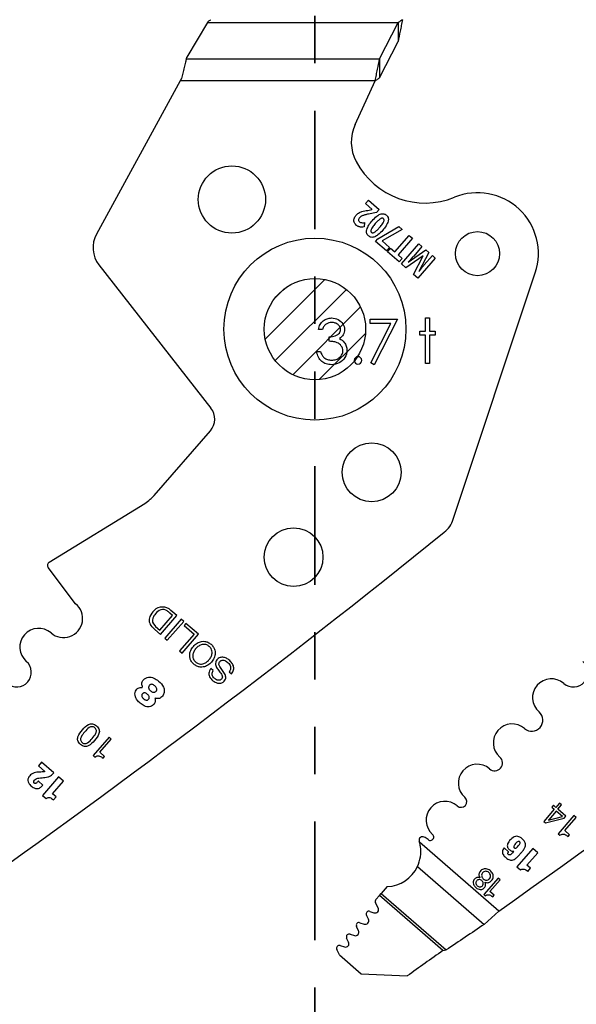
# Model space of a CAD drawing. Header units: inches. Extents: x 0.1 to 87.3, y 0.1 to 33.9.
# Tile 30 of 140: x 10.1 to 11.3, y 22.5 to 24.5. Entities that reach past the tile are written whole.
import ezdxf

# ---------------------------------------------------------------- set-up
doc = ezdxf.new("R2010")
doc.units = ezdxf.units.IN
doc.header["$MEASUREMENT"] = 0
doc.linetypes.add('PHANTOM', pattern=[0.5, 0.25, -0.05, 0.05, -0.05, 0.05, -0.05])
doc.layers.add('DIMENSIONS', color=171, linetype='Continuous')
doc.layers.add('SECTION_VIEWS', color=7, linetype='PHANTOM', lineweight=35)
doc.styles.add('SLDTEXTSTYLE0', font='TXT', dxfattribs={"width": 0.75})
doc.dimstyles.new('SLDDIMSTYLE0', dxfattribs={"dimtxt": 0.125, "dimasz": 0.13, "dimexe": 0, "dimexo": 0.0625, "dimgap": 0.03125, "dimtad": 0, "dimtih": 1, "dimtoh": 1, "dimdec": 4, "dimlfac": 1.333333, "dimrnd": 1e-09, "dimzin": 4, "dimdsep": 46, "dimtxsty": 'SLDTEXTSTYLE0', "dimsah": 1, "dimcen": 0.09, "dimadec": 0, "dimazin": 1, "dimtfac": 1, "dimtdec": 4, "dimtofl": 0, "dimtmove": 0, "dimatfit": 3, "dimfxl": 0, "dimfrac": 2, "dimtolj": 1, "dimtzin": 12, "dimarcsym": 0})

# ---------------------------------------------------------------- blocks, each defined once
blk = doc.blocks.new('SW_HATCH_1')
at = {"color": 0, "linetype": 'Continuous', "lineweight": 18}
for p, q in [((0.0862, 0.02), (-0.0397, -0.106)), ((0, 0), (-0.0197, -0.0197)), ((0.1315, -0.0011), (-0.0186, -0.1512)), ((0.161, -0.0378), (0.0181, -0.1808)), ((0.1715, -0.0936), (0.0739, -0.1913))]:
    blk.add_line(p, q, dxfattribs=at)
blk = doc.blocks.new('_D_4')
at = {"layer": 'DIMENSIONS'}
for p, q in [((2.5885, 22.5365), (2.5885, 18.9646)), ((31.3982, 22.2046), (31.3982, 18.9646)), ((2.5885, 19.0896), (16.7949, 19.0896)), ((31.3982, 19.0896), (17.4421, 19.0896))]:
    blk.add_line(p, q, dxfattribs=at)
for centre, start, end in [((17.0167, 19.0769), 153.4349, 206.5651), ((17.2202, 19.0769), 333.4349, 26.5651)]:
    blk.add_arc(centre, 0.2219, start, end, dxfattribs=at)
for points in [[(2.5885, 19.0896), (2.7185, 19.0696), (2.7185, 19.1096)], [(31.3982, 19.0896), (31.2682, 19.1096), (31.2682, 19.0696)]]:
    blk.add_solid(points, dxfattribs=at)
at = {"layer": 'DIMENSIONS', "insert": (16.8183, 19.1389), "char_height": 0.125, "attachment_point": 1, "style": 'SLDTEXTSTYLE0'}
blk.add_mtext('38.4130', dxfattribs=at)

msp = doc.modelspace()

# ---------------------------------------------------------------- linework, layer by layer
at = {"color": 7, "linetype": 'Continuous', "lineweight": 25}
for p, q in [((10.52524, 24.533604), (10.481558, 24.460771)), ((10.52524, 24.533604), (10.92691, 24.533604)), ((10.888084, 24.457216), (10.92691, 24.533604)), ((10.92691, 24.533604), (10.92691, 24.493672)), ((10.888084, 24.417283), (10.92691, 24.493672)), ((10.480605, 24.457216), (10.481558, 24.460771)), ((10.480605, 24.457216), (10.888084, 24.457216)), ((10.888084, 24.457216), (10.888084, 24.417283)), ((10.467653, 24.411044), (10.290792, 24.087322)), ((10.470155, 24.415622), (10.467653, 24.411044)), ((10.878849, 24.411044), (10.467653, 24.411044)), ((10.836406, 24.318908), (10.878849, 24.411044)), ((10.858006, 24.151694), (10.864549, 24.159228)), ((10.872083, 24.139468), (10.858006, 24.151694)), ((10.863132, 24.137546), (10.871736, 24.139069)), ((10.864549, 24.159228), (10.887141, 24.13961)), ((10.887141, 24.13961), (10.881729, 24.133378)), ((10.881729, 24.133378), (10.864285, 24.129685)), ((10.856471, 24.11162), (10.855173, 24.102625)), ((10.88438, 24.077672), (10.928451, 24.103735)), ((10.935612, 24.097516), (10.893288, 24.07329)), ((10.928451, 24.103735), (10.935612, 24.097516)), ((10.879497, 24.072049), (10.88438, 24.077672)), ((10.920032, 24.049867), (10.950319, 24.084744)), ((10.957169, 24.078795), (10.926881, 24.043919)), ((10.950319, 24.084744), (10.957169, 24.078795)), ((10.902685, 24.051912), (10.879497, 24.072049)), ((10.893288, 24.07329), (10.909229, 24.059447)), ((10.909229, 24.059447), (10.902685, 24.051912)), ((10.904754, 24.050009), (10.911252, 24.057492)), ((10.911252, 24.057492), (10.920032, 24.049867)), ((10.934129, 24.024499), (10.970914, 24.066858)), ((10.977306, 24.061307), (10.959895, 24.041257)), ((10.970914, 24.066858), (10.977306, 24.061307)), ((10.929155, 24.028818), (10.904754, 24.050009)), ((10.926881, 24.043919), (10.935654, 24.036301)), ((10.935654, 24.036301), (10.929155, 24.028818)), ((10.979703, 24.041739), (10.943458, 24.016397)), ((10.948366, 24.028249), (10.985502, 24.05419)), ((10.959352, 24.002594), (10.979836, 24.041624)), ((11.005468, 24.036851), (10.968682, 23.994492)), ((10.991782, 24.048736), (10.970713, 24.008751)), ((10.982231, 24.02247), (10.999341, 24.042172)), ((10.985502, 24.05419), (10.991782, 24.048736)), ((10.999341, 24.042172), (11.005468, 24.036851)), ((10.296098, 24.022627), (10.532438, 23.720431)), ((10.943458, 24.016397), (10.934129, 24.024499)), ((10.968682, 23.994492), (10.959352, 24.002594)), ((11.043419, 23.485786), (11.216295, 24.005741)), ((10.412638, 23.536202), (10.531213, 23.672741)), ((10.191343, 23.395054), (10.39262, 23.519238)), ((10.247066, 23.307565), (10.189294, 23.384154)), ((10.451411, 23.282961), (10.445531, 23.288067)), ((10.460604, 23.282818), (10.448092, 23.293685)), ((10.424539, 23.252017), (10.451411, 23.282961)), ((10.425974, 23.242941), (10.460604, 23.282818)), ((10.469548, 23.275051), (10.434918, 23.235174)), ((10.440221, 23.230568), (10.474852, 23.270446)), ((10.474852, 23.270446), (10.469548, 23.275051)), ((10.407896, 23.259244), (10.413932, 23.253398)), ((10.413682, 23.261598), (10.415606, 23.259774)), ((10.413932, 23.253398), (10.425974, 23.242941)), ((10.415606, 23.259774), (10.424539, 23.252017)), ((10.479723, 23.266211), (10.475841, 23.261741)), ((10.475841, 23.261741), (10.496951, 23.243408)), ((10.506144, 23.243266), (10.479723, 23.266211)), ((10.434918, 23.235174), (10.440221, 23.230568)), ((10.496951, 23.243408), (10.466203, 23.208001)), ((10.471514, 23.203389), (10.506144, 23.243266)), ((10.466203, 23.208001), (10.471514, 23.203389)), ((10.53726, 23.166773), (10.532233, 23.171138)), ((10.570687, 23.164198), (10.575714, 23.159832)), ((10.317567, 23.025798), (10.284084, 22.987242)), ((10.298199, 22.994156), (10.322191, 23.021782)), ((10.322191, 23.021782), (10.317567, 23.025798)), ((10.284084, 22.987242), (10.287621, 22.98417)), ((10.308203, 22.985468), (10.298199, 22.994156)), ((10.304996, 22.981775), (10.308203, 22.985468)), ((10.175133, 22.973244), (10.168399, 22.96549)), ((10.168399, 22.96549), (10.181917, 22.953751)), ((10.200951, 22.950823), (10.175133, 22.973244)), ((10.211167, 22.942432), (10.177102, 22.903206)), ((10.221471, 22.933484), (10.211167, 22.942432)), ((10.178104, 22.925181), (10.168464, 22.933552)), ((10.198279, 22.906778), (10.221471, 22.933484)), ((10.177102, 22.903206), (10.184522, 22.896762)), ((10.205699, 22.900335), (10.198279, 22.906778)), ((10.200121, 22.893912), (10.205699, 22.900335)), ((11.256192, 22.873929), (11.234089, 22.848478)), ((11.254523, 22.882549), (11.250973, 22.878461)), ((11.250973, 22.878461), (11.256192, 22.873929)), ((11.25974, 22.878015), (11.254523, 22.882549)), ((11.266878, 22.886234), (11.25974, 22.878015)), ((11.26409, 22.874234), (11.271874, 22.883198)), ((11.281, 22.859537), (11.26409, 22.874234)), ((11.267622, 22.886992), (11.266878, 22.886234)), ((11.271475, 22.883646), (11.267622, 22.886992)), ((11.271874, 22.883198), (11.271475, 22.883646)), ((11.237788, 22.845266), (11.277129, 22.855079)), ((11.244273, 22.851183), (11.273484, 22.858911)), ((11.260543, 22.87015), (11.244589, 22.851779)), ((11.273484, 22.858911), (11.260543, 22.87015)), ((11.297945, 22.860654), (11.264462, 22.822099)), ((11.277129, 22.855079), (11.281, 22.859537)), ((11.278578, 22.829013), (11.302569, 22.856639)), ((11.302569, 22.856639), (11.297945, 22.860654)), ((11.234089, 22.848478), (11.237788, 22.845266)), ((11.264462, 22.822099), (11.267999, 22.819027)), ((11.288582, 22.820325), (11.278578, 22.829013)), ((11.285374, 22.816632), (11.288582, 22.820325)), ((11.139266, 22.659266), (10.972202, 22.804349)), ((11.160167, 22.784435), (11.150582, 22.792759)), ((11.211376, 22.791265), (11.177506, 22.752263)), ((11.221622, 22.782367), (11.211376, 22.791265)), ((11.171121, 22.785932), (11.171232, 22.785835)), ((11.198563, 22.755815), (11.221622, 22.782367)), ((10.967992, 22.753332), (11.108775, 22.631071)), ((11.177506, 22.752263), (11.184883, 22.745857)), ((11.20594, 22.749408), (11.198563, 22.755815)), ((11.200394, 22.743022), (11.20594, 22.749408)), ((11.137885, 22.728928), (11.107723, 22.694196)), ((11.142048, 22.725312), (11.137885, 22.728928)), ((10.904016, 22.710773), (10.891429, 22.69628)), ((11.120436, 22.700426), (11.142048, 22.725312)), ((10.887772, 22.692068), (10.880251, 22.683408)), ((10.887772, 22.692068), (10.891429, 22.69628)), ((11.021595, 22.575852), (10.887772, 22.692068)), ((10.891429, 22.69628), (11.028562, 22.57719)), ((11.107723, 22.694196), (11.110907, 22.691431)), ((11.129449, 22.692599), (11.120436, 22.700426)), ((11.12656, 22.689272), (11.129449, 22.692599)), ((10.885139, 22.665983), (10.879478, 22.676797)), ((10.86446, 22.642055), (10.860319, 22.650424)), ((10.867572, 22.658614), (10.87615, 22.655596)), ((11.108775, 22.631071), (11.139266, 22.659266)), ((10.843681, 22.617839), (10.839471, 22.626459)), ((10.8466, 22.634668), (10.855566, 22.63176)), ((10.822729, 22.593766), (10.818553, 22.602318)), ((10.825681, 22.610527), (10.83477, 22.607578)), ((10.804729, 22.586453), (10.813818, 22.583505)), ((10.803268, 22.56664), (10.7976, 22.578245)), ((10.803268, 22.56664), (10.849024, 22.526904)), ((11.021595, 22.575852), (11.028562, 22.57719)), ((10.849024, 22.526904), (10.946275, 22.522321))]:
    msp.add_line(p, q, dxfattribs=at)
at = {"color": 7, "linetype": 'Continuous', "flags": 128}
for points in [[(10.767291, 23.886517), (10.758872, 23.886517), (10.758872, 23.886517), (10.759604, 23.889334), (10.760506, 23.891963), (10.761539, 23.894442), (10.762741, 23.896752), (10.764074, 23.898893), (10.765577, 23.900865), (10.767229, 23.902687), (10.769032, 23.904321), (10.770948, 23.905785), (10.772957, 23.907044), (10.775042, 23.908114), (10.77722, 23.908997), (10.779493, 23.909673), (10.78184, 23.910161), (10.784263, 23.910462), (10.786779, 23.910555), (10.786779, 23.910555), (10.790441, 23.910349), (10.793972, 23.90971), (10.797371, 23.908659), (10.800658, 23.907194), (10.8037, 23.905372), (10.806367, 23.90325), (10.808677, 23.900827), (10.81063, 23.898123), (10.81217, 23.895231), (10.813278, 23.892282), (10.813935, 23.889278), (10.814161, 23.886198), (10.814161, 23.886198), (10.813991, 23.883231), (10.813484, 23.880432), (10.812621, 23.877784), (10.811419, 23.875287), (10.809879, 23.872958), (10.808001, 23.870779), (10.805785, 23.86877), (10.803212, 23.866911), (10.803212, 23.866911), (10.80616, 23.865389), (10.808846, 23.863549), (10.81125, 23.861389), (10.813372, 23.85891), (10.813372, 23.85891), (10.814686, 23.857032), (10.815813, 23.855079), (10.81679, 23.853089), (10.817578, 23.851023), (10.818179, 23.848919), (10.818611, 23.84676), (10.818874, 23.844525), (10.818968, 23.842252), (10.818968, 23.842252), (10.818705, 23.838327), (10.817898, 23.834496), (10.816564, 23.83074), (10.814686, 23.827097), (10.812358, 23.823698), (10.809653, 23.820712), (10.806536, 23.81812), (10.803043, 23.815942), (10.799249, 23.814214), (10.79523, 23.812993), (10.790986, 23.812242), (10.786535, 23.811998), (10.786535, 23.811998), (10.78353, 23.81211), (10.780638, 23.81243), (10.777877, 23.812993), (10.775248, 23.813763), (10.77275, 23.81474), (10.770384, 23.815942), (10.768131, 23.817369), (10.766008, 23.819022), (10.764037, 23.820881), (10.762252, 23.822947), (10.760637, 23.825219), (10.75921, 23.827698), (10.757952, 23.830365), (10.756881, 23.833257), (10.75598, 23.836337), (10.755266, 23.839642), (10.755266, 23.839642), (10.76368, 23.839642), (10.76368, 23.839642), (10.764356, 23.837482), (10.765088, 23.835473), (10.765915, 23.833614), (10.766797, 23.831923), (10.767736, 23.830383), (10.768769, 23.828994), (10.769858, 23.827754), (10.771023, 23.826684), (10.771023, 23.826684), (10.772619, 23.825501), (10.774309, 23.824468), (10.776112, 23.823585), (10.778009, 23.82289), (10.780018, 23.822327), (10.782141, 23.821932), (10.784357, 23.821688), (10.786685, 23.821613), (10.786685, 23.821613), (10.789314, 23.821707), (10.791812, 23.821989), (10.794179, 23.822439), (10.796413, 23.823097), (10.798498, 23.823923), (10.80047, 23.824956), (10.802292, 23.826158), (10.804, 23.827548), (10.80554, 23.829069), (10.806874, 23.830646), (10.808001, 23.83228), (10.808921, 23.833989), (10.809635, 23.835755), (10.810142, 23.837595), (10.810461, 23.839492), (10.810555, 23.841445), (10.810555, 23.841445), (10.810348, 23.844055), (10.809747, 23.846591), (10.808733, 23.849032), (10.807306, 23.85138), (10.80554, 23.853558), (10.803512, 23.855455), (10.801183, 23.857051), (10.798592, 23.858366), (10.797146, 23.858929), (10.795493, 23.859436), (10.793671, 23.859868), (10.791643, 23.860263), (10.789446, 23.860601), (10.787061, 23.860882), (10.784469, 23.861108), (10.781709, 23.861277), (10.781709, 23.861277), (10.781709, 23.870892), (10.781709, 23.870892), (10.785183, 23.871023), (10.788488, 23.871455), (10.791643, 23.872132), (10.794629, 23.873108), (10.797352, 23.874291), (10.799662, 23.875625), (10.801578, 23.877108), (10.803099, 23.878742), (10.804263, 23.880507), (10.80509, 23.882329), (10.805578, 23.884245), (10.805747, 23.886235), (10.805747, 23.886235), (10.805672, 23.8877), (10.805409, 23.889127), (10.804996, 23.89048), (10.804414, 23.891813), (10.803662, 23.893071), (10.802742, 23.894292), (10.801653, 23.895456), (10.800395, 23.896564), (10.799024, 23.897597), (10.797559, 23.89848), (10.796, 23.899231), (10.794348, 23.899851), (10.79262, 23.90032), (10.790798, 23.900658), (10.788883, 23.900865), (10.786892, 23.90094), (10.786892, 23.90094), (10.783699, 23.900734), (10.780713, 23.900114), (10.777971, 23.8991), (10.775436, 23.897654), (10.774253, 23.896752), (10.773126, 23.895719), (10.772037, 23.894555), (10.771004, 23.893221), (10.76999, 23.891757), (10.769051, 23.89016), (10.768149, 23.888414), (10.767286, 23.886517)], [(10.984839, 23.910555), (10.993247, 23.910555), (10.993247, 23.910555), (10.993247, 23.882911), (10.993247, 23.882911), (11.005266, 23.882911), (11.005266, 23.882911), (11.005266, 23.874498), (11.005266, 23.874498), (10.993247, 23.874498), (10.993247, 23.874498), (10.993247, 23.814402), (10.993247, 23.814402), (10.984834, 23.814402), (10.984834, 23.814402), (10.984834, 23.874498), (10.984834, 23.874498), (10.972814, 23.874498), (10.972814, 23.874498), (10.972814, 23.882911), (10.972814, 23.882911), (10.984834, 23.882911), (10.984834, 23.882911), (10.984834, 23.910555)], [(10.868258, 23.908152), (10.925939, 23.908152), (10.925939, 23.908152), (10.876661, 23.811998), (10.876661, 23.811998), (10.869393, 23.815998), (10.869393, 23.815998), (10.911704, 23.898536), (10.911704, 23.898536), (10.868247, 23.898536), (10.868247, 23.898536), (10.868247, 23.908152)]]:
    msp.add_lwpolyline(points, dxfattribs=at)
at = {"color": 7, "linetype": 'Continuous', "lineweight": 25}
for centre, radius in [((10.576545, 24.160467), 0.070866), ((10.75166, 23.886914), 0.191929), ((11.094446, 24.04628), 0.046506), ((10.75166, 23.886914), 0.10686), ((10.75166, 23.886914), 0.10686), ((10.8713, 23.584948), 0.062008), ((10.706631, 23.405885), 0.062008)]:
    msp.add_circle(centre, radius, dxfattribs=at)
for centre, radius, start, end in [((10.916763, 24.281891), 0.088473, 155.26684, 207.882045), ((10.983831, 24.317375), 0.164349, 207.882045, 292.189315), ((11.09441, 24.046265), 0.128445, 341.609021, 112.189315), ((10.342617, 24.059008), 0.059055, 151.350586, 218.027907), ((10.502899, 23.697329), 0.0375, 319.028, 38.028), ((10.987381, 23.504418), 0.059055, 308.881055, 341.608983), ((-1.949782, 39.548471), 20.669291, 305.2028857, 308.8810553), ((-0.776032, 39.548471), 20.669291, 305.2028857, 308.8810553), ((10.195281, 23.388671), 0.0075, 121.673975, 217.028), ((10.221507, 23.276439), 0.040276, 229.028, 50.607842), ((10.437747, 23.266212), 0.037188, 132.554271, 156.876607), ((10.429799, 23.275973), 0.024634, 89.592626, 134.288722), ((10.436556, 23.269378), 0.027136, 112.129217, 140.700619), ((10.431266, 23.280078), 0.015257, 54.26264, 108.860534), ((10.43, 23.273498), 0.027108, 48.132573, 90.054941), ((10.408319, 23.248187), 0.054545, 46.981877, 54.26264), ((10.421403, 23.273191), 0.019416, 156.876607, 225.920298), ((10.423491, 23.272408), 0.014597, 160.475395, 227.778029), ((10.437602, 23.26626), 0.029971, 137.352024, 158.412712), ((10.169038, 23.216022), 0.039744, 49.028, 229.028), ((10.122766, 23.162739), 0.030827, 229.028, 49.028), ((11.296516, 23.162739), 0.030827, 229.028, 49.028), ((11.250243, 23.109456), 0.039744, 49.028, 229.028), ((10.386575, 23.132368), 0.001239, 264.786771, 22.619407), ((10.415397, 23.107343), 0.001038, 70.167736, 207.840326), ((11.208908, 23.061857), 0.023297, 229.028, 49.028), ((11.167572, 23.014259), 0.039744, 49.028, 229.028), ((11.130689, 22.971789), 0.016506, 229.028, 49.028), ((11.093807, 22.929318), 0.039744, 49.028, 229.028), ((11.059828, 22.890192), 0.012077, 229.028, 49.028), ((11.02585, 22.851066), 0.039744, 49.028, 229.028), ((11.244689, 22.851344), 0.000447, 103.023108, 201.171539), ((10.97875, 22.808658), 0.0075, 62.743978, 197.256954), ((10.963429, 22.778918), 0.040955, 49.32279, 62.743978), ((10.994969, 22.815507), 0.007352, 228.766566, 49.028), ((10.901092, 22.784534), 0.073819, 15.570885, 17.256954), ((10.901092, 22.784534), 0.073819, 272.269821, 334.995636), ((10.8786, 22.662559), 0.007382, 250.615669, 27.634436), ((10.88471, 22.679536), 0.005906, 139.028, 207.632405), ((10.865611, 22.653044), 0.005906, 70.613927, 206.331312), ((10.844778, 22.629051), 0.005906, 72.028, 206.028), ((10.857844, 22.638781), 0.007382, 252.028, 26.329611), ((18.486949, 11.560523), 13.303928, 123.6822109, 124.0983679), ((10.823859, 22.604909), 0.005906, 72.026628, 206.028), ((10.837048, 22.6146), 0.007382, 252.028646, 26.028), ((10.802907, 22.580836), 0.005906, 72.028, 206.028), ((10.816095, 22.590527), 0.007382, 252.028, 26.028), ((19.843672, 10.083416), 15.293462, 125.2294904, 125.5756773)]:
    msp.add_arc(centre, radius, start, end, dxfattribs=at)
at = {"color": 7, "linetype": 'Continuous'}
msp.add_arc((10.842407, 23.821012), 0.007813, 90.006149, 89.993851, dxfattribs=at)
at = {"color": 7, "linetype": 'Continuous', "lineweight": 25}
msp.add_ellipse((10.525385, 24.539844), major_axis=(0.007599, 0.014703), ratio=0.17572799, start_param=4.36662987, end_param=4.57088991, dxfattribs=at)
for points, knots in [([(10.526871, 24.536448), (10.527592, 24.536905), (10.529346, 24.538016), (10.531153, 24.539152), (10.532236, 24.539821), (10.532272, 24.539844)], [0, 0, 0, 0, 0.402596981, 0.980085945, 1, 1, 1, 1]), ([(10.936145, 24.539844), (10.935134, 24.53914), (10.933094, 24.537717), (10.930016, 24.535607), (10.927947, 24.534273), (10.92691, 24.533604)], [0, 0, 0, 0, 0.32817332, 0.66290846, 1, 1, 1, 1]), ([(10.936145, 24.539844), (10.935357, 24.535782), (10.933782, 24.527657), (10.930707, 24.511925), (10.928414, 24.500902), (10.92691, 24.493672)], [0, 0, 0, 0, 0.255974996, 0.511949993, 1, 1, 1, 1]), ([(10.480605, 24.457216), (10.480012, 24.454982), (10.478432, 24.44903), (10.475869, 24.438955), (10.472977, 24.427268), (10.471077, 24.419429), (10.470155, 24.415622)], [0, 0, 0, 0, 0.17003575, 0.45315745, 0.73451498, 1, 1, 1, 1]), ([(10.878849, 24.411044), (10.879636, 24.415106), (10.881211, 24.42323), (10.884287, 24.438962), (10.88658, 24.449985), (10.888084, 24.457216)], [0, 0, 0, 0, 0.255974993, 0.511949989, 1, 1, 1, 1]), ([(10.878849, 24.411044), (10.879859, 24.411748), (10.8819, 24.41317), (10.884978, 24.415281), (10.887046, 24.416614), (10.888084, 24.417283)], [0, 0, 0, 0, 0.32817332, 0.66290846, 1, 1, 1, 1]), ([(10.834284, 24.112685), (10.834, 24.114006), (10.833483, 24.116403), (10.833984, 24.118796), (10.834209, 24.119871)], [0, 0, 0, 0, 0.55076873, 1, 1, 1, 1]), ([(10.834209, 24.119871), (10.834698, 24.121268), (10.835604, 24.123852), (10.837319, 24.12598), (10.838107, 24.126959)], [0, 0, 0, 0, 0.54055502, 1, 1, 1, 1]), ([(10.838107, 24.126959), (10.839066, 24.127986), (10.840747, 24.129787), (10.842784, 24.131165), (10.843659, 24.131757)], [0, 0, 0, 0, 0.57074644, 1, 1, 1, 1]), ([(10.845803, 24.122105), (10.845095, 24.121238), (10.843945, 24.119832), (10.84368, 24.118056), (10.843579, 24.117374)], [0, 0, 0, 0, 0.61629744, 1, 1, 1, 1]), ([(10.843659, 24.131757), (10.844867, 24.132439), (10.847103, 24.133702), (10.849534, 24.134528), (10.850652, 24.134908)], [0, 0, 0, 0, 0.54008047, 1, 1, 1, 1]), ([(10.849155, 24.124987), (10.848474, 24.124518), (10.847253, 24.123676), (10.846248, 24.122587), (10.845803, 24.122105)], [0, 0, 0, 0, 0.55720746, 1, 1, 1, 1]), ([(10.85375, 24.127064), (10.852807, 24.12673), (10.851216, 24.126165), (10.849752, 24.125328), (10.849155, 24.124987)], [0, 0, 0, 0, 0.5924868, 1, 1, 1, 1]), ([(10.850652, 24.134908), (10.852605, 24.13542), (10.856723, 24.136499), (10.860924, 24.137185), (10.863132, 24.137546)], [0, 0, 0, 0, 0.47451114, 1, 1, 1, 1]), ([(10.864285, 24.129685), (10.861891, 24.129166), (10.858352, 24.1284), (10.854876, 24.127391), (10.85375, 24.127064)], [0, 0, 0, 0, 0.676201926, 1, 1, 1, 1]), ([(10.872169, 24.115459), (10.87532, 24.119025), (10.880278, 24.124636), (10.886826, 24.12818), (10.889212, 24.129472)], [0, 0, 0, 0, 0.63564497, 1, 1, 1, 1]), ([(10.889701, 24.119748), (10.887871, 24.118322), (10.883962, 24.115275), (10.880709, 24.111534), (10.878979, 24.109545)], [0, 0, 0, 0, 0.4682096, 1, 1, 1, 1]), ([(10.889212, 24.129472), (10.890536, 24.129901), (10.893065, 24.130721), (10.896771, 24.130481), (10.899913, 24.129309), (10.901543, 24.128046), (10.902387, 24.127391)], [0, 0, 0, 0, 0.29460514, 0.56248034, 0.7734345, 1, 1, 1, 1]), ([(10.896122, 24.120178), (10.895653, 24.120497), (10.894698, 24.121147), (10.892953, 24.121152), (10.891275, 24.120649), (10.890256, 24.120066), (10.889701, 24.119748)], [0, 0, 0, 0, 0.24192939, 0.49179115, 0.72308184, 1, 1, 1, 1]), ([(10.896648, 24.113791), (10.896936, 24.114519), (10.897458, 24.115834), (10.897552, 24.117721), (10.897064, 24.119206), (10.896438, 24.119851), (10.896122, 24.120178)], [0, 0, 0, 0, 0.3392516, 0.61291127, 0.80449394, 1, 1, 1, 1]), ([(10.902387, 24.127391), (10.903311, 24.126458), (10.905114, 24.124637), (10.906401, 24.121212), (10.906666, 24.117796), (10.906253, 24.115673), (10.906036, 24.114556)], [0, 0, 0, 0, 0.27724286, 0.54085666, 0.75871017, 1, 1, 1, 1]), ([(10.838375, 24.106587), (10.837355, 24.107596), (10.835572, 24.10936), (10.83467, 24.111689), (10.834284, 24.112685)], [0, 0, 0, 0, 0.57211002, 1, 1, 1, 1]), ([(10.843053, 24.103576), (10.842152, 24.104025), (10.840481, 24.104856), (10.839039, 24.106041), (10.838375, 24.106587)], [0, 0, 0, 0, 0.53926731, 1, 1, 1, 1]), ([(10.847947, 24.1023), (10.847008, 24.102436), (10.845328, 24.10268), (10.84375, 24.103302), (10.843053, 24.103576)], [0, 0, 0, 0, 0.55848609, 1, 1, 1, 1]), ([(10.843579, 24.117374), (10.843602, 24.116981), (10.843647, 24.116205), (10.844178, 24.114856), (10.844903, 24.114114), (10.845357, 24.113649)], [0, 0, 0, 0, 0.27649586, 0.54660284, 1, 1, 1, 1]), ([(10.845357, 24.113649), (10.846121, 24.113101), (10.847524, 24.112094), (10.849215, 24.111763), (10.849986, 24.111612)], [0, 0, 0, 0, 0.54412722, 1, 1, 1, 1]), ([(10.855173, 24.102625), (10.853647, 24.10244), (10.851244, 24.102148), (10.848828, 24.102259), (10.847947, 24.1023)], [0, 0, 0, 0, 0.63493448, 1, 1, 1, 1]), ([(10.849986, 24.111612), (10.851115, 24.111508), (10.853278, 24.111308), (10.855439, 24.111519), (10.856471, 24.11162)], [0, 0, 0, 0, 0.522425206, 1, 1, 1, 1]), ([(10.860898, 24.096693), (10.862231, 24.100078), (10.864943, 24.106959), (10.869734, 24.112595), (10.872169, 24.115459)], [0, 0, 0, 0, 0.49188875, 1, 1, 1, 1]), ([(10.870332, 24.097418), (10.870047, 24.096681), (10.869534, 24.095352), (10.869427, 24.093465), (10.869889, 24.091985), (10.870501, 24.091348), (10.870809, 24.091029)], [0, 0, 0, 0, 0.343652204, 0.618930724, 0.808830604, 1, 1, 1, 1]), ([(10.878979, 24.109545), (10.876839, 24.107084), (10.873559, 24.103312), (10.871164, 24.098938), (10.870332, 24.097418)], [0, 0, 0, 0, 0.65259628, 1, 1, 1, 1]), ([(10.877215, 24.091441), (10.879045, 24.092878), (10.882965, 24.095956), (10.886234, 24.099722), (10.887977, 24.101731)], [0, 0, 0, 0, 0.46668526, 1, 1, 1, 1]), ([(10.887977, 24.101731), (10.890116, 24.104189), (10.893386, 24.107948), (10.895809, 24.112289), (10.896648, 24.113791)], [0, 0, 0, 0, 0.65394626, 1, 1, 1, 1]), ([(10.906036, 24.114556), (10.904706, 24.111192), (10.901992, 24.104327), (10.897202, 24.098706), (10.89476, 24.09584)], [0, 0, 0, 0, 0.49012506, 1, 1, 1, 1]), ([(10.864522, 24.083789), (10.863597, 24.084724), (10.861792, 24.086551), (10.860513, 24.089993), (10.860258, 24.093429), (10.860677, 24.095568), (10.860898, 24.096693)], [0, 0, 0, 0, 0.2761883, 0.53952927, 0.75779867, 1, 1, 1, 1]), ([(10.877655, 24.081714), (10.876334, 24.081285), (10.873813, 24.080467), (10.870119, 24.080708), (10.866987, 24.081877), (10.865363, 24.083137), (10.864522, 24.083789)], [0, 0, 0, 0, 0.29466248, 0.56253467, 0.77347936, 1, 1, 1, 1]), ([(10.870809, 24.091029), (10.871281, 24.090706), (10.872238, 24.090053), (10.873984, 24.090039), (10.875656, 24.090539), (10.876666, 24.091123), (10.877215, 24.091441)], [0, 0, 0, 0, 0.2440077, 0.49445737, 0.72495134, 1, 1, 1, 1]), ([(10.89476, 24.09584), (10.891588, 24.092242), (10.88661, 24.086597), (10.880038, 24.083014), (10.877655, 24.081714)], [0, 0, 0, 0, 0.6372683, 1, 1, 1, 1]), ([(10.957024, 24.038018), (10.955827, 24.036715), (10.952884, 24.033508), (10.949924, 24.030317), (10.948167, 24.028422)], [0, 0, 0, 0, 0.40642518, 1, 1, 1, 1]), ([(10.959895, 24.041257), (10.959393, 24.040685), (10.958442, 24.0396), (10.957479, 24.038526), (10.957024, 24.038018)], [0, 0, 0, 0, 0.52750281, 1, 1, 1, 1]), ([(10.970912, 24.008578), (10.973451, 24.011772), (10.977169, 24.016447), (10.981012, 24.02102), (10.982231, 24.02247)], [0, 0, 0, 0, 0.68292384, 1, 1, 1, 1]), ([(10.39262, 23.519238), (10.396724, 23.522011), (10.404022, 23.526942), (10.410015, 23.533383), (10.412638, 23.536202)], [0, 0, 0, 0, 0.56234549, 1, 1, 1, 1]), ([(10.496284, 23.180211), (10.498371, 23.178642), (10.502329, 23.175668), (10.509347, 23.173697), (10.517325, 23.17388), (10.525975, 23.177305), (10.533906, 23.184177), (10.539602, 23.192996), (10.541777, 23.202036), (10.540857, 23.209981), (10.53786, 23.216582), (10.532776, 23.222231), (10.526471, 23.226473), (10.519516, 23.228514), (10.511522, 23.22831), (10.502879, 23.224887), (10.494946, 23.218011), (10.489253, 23.209196), (10.487071, 23.200154), (10.488006, 23.19223), (10.49094, 23.185559), (10.494438, 23.182058), (10.496284, 23.180211)], [0, 0, 0, 0, 0.0463655, 0.08789563, 0.12754736, 0.18740357, 0.24999321, 0.31261792, 0.37248754, 0.41214124, 0.45367136, 0.50003678, 0.54639776, 0.58791769, 0.62756057, 0.6874203, 0.75004357, 0.81263178, 0.8724781, 0.91211902, 0.95363895, 1, 1, 1, 1]), ([(10.528683, 23.217518), (10.530076, 23.216109), (10.532704, 23.213452), (10.534697, 23.208299), (10.534993, 23.202245), (10.532909, 23.1955), (10.528463, 23.188905), (10.522555, 23.183577), (10.516176, 23.180578), (10.510128, 23.180007), (10.504797, 23.181316), (10.499995, 23.184482), (10.496187, 23.188793), (10.494146, 23.193887), (10.493862, 23.199955), (10.495936, 23.206693), (10.500382, 23.213292), (10.50629, 23.218617), (10.512679, 23.221623), (10.518714, 23.222178), (10.524094, 23.220928), (10.527093, 23.2187), (10.528683, 23.217518)], [0, 0, 0, 0, 0.04630554, 0.08734223, 0.12688295, 0.1874353, 0.25004552, 0.31261068, 0.37314308, 0.41267962, 0.45371554, 0.50002108, 0.54629916, 0.58732818, 0.62686858, 0.68740892, 0.74997556, 0.81258726, 0.87314755, 0.91269214, 0.95372192, 1, 1, 1, 1]), ([(10.575714, 23.159832), (10.576745, 23.161171), (10.578694, 23.163702), (10.580762, 23.169405), (10.580237, 23.177006), (10.575532, 23.184677), (10.569003, 23.1906), (10.561464, 23.194443), (10.554563, 23.195128), (10.549447, 23.193322), (10.54614, 23.190746), (10.543672, 23.187559), (10.54152, 23.182452), (10.542902, 23.174779), (10.546432, 23.169863), (10.548282, 23.167286)], [0, 0, 0, 0, 0.05867606, 0.11093973, 0.20843947, 0.31230943, 0.41739076, 0.51304424, 0.60383393, 0.64959782, 0.69928843, 0.74795233, 0.78905, 0.88945226, 1, 1, 1, 1]), ([(10.556937, 23.166532), (10.554812, 23.16925), (10.55198, 23.172873), (10.549537, 23.177936), (10.548993, 23.180956), (10.549676, 23.183773), (10.551373, 23.185991), (10.553533, 23.187709), (10.556397, 23.188713), (10.559822, 23.18847), (10.564822, 23.186284), (10.569375, 23.182485), (10.572734, 23.177466), (10.574043, 23.173021), (10.573559, 23.168195), (10.571682, 23.165584), (10.570687, 23.164198)], [0, 0, 0, 0, 0.1651208, 0.22009458, 0.26880526, 0.30926709, 0.35545931, 0.40041604, 0.44027049, 0.4984822, 0.5603391, 0.70038261, 0.77628981, 0.84787089, 0.91926665, 1, 1, 1, 1]), ([(10.532233, 23.171138), (10.531087, 23.169501), (10.528946, 23.166442), (10.527765, 23.161076), (10.528464, 23.155942), (10.531663, 23.149523), (10.538168, 23.143227), (10.546494, 23.139581), (10.553341, 23.139911), (10.558093, 23.142158), (10.561669, 23.145788), (10.564324, 23.151499), (10.562353, 23.159288), (10.558818, 23.164016), (10.556937, 23.166532)], [0, 0, 0, 0, 0.07411221, 0.13850794, 0.20009337, 0.26436048, 0.40329891, 0.53064568, 0.59129078, 0.6541435, 0.72252975, 0.7784945, 0.88210196, 1, 1, 1, 1]), ([(10.548282, 23.167286), (10.550417, 23.164567), (10.553249, 23.160961), (10.55588, 23.156066), (10.556589, 23.153229), (10.55611, 23.150581), (10.554563, 23.148557), (10.55263, 23.146985), (10.550081, 23.145979), (10.546997, 23.146038), (10.542446, 23.147842), (10.538424, 23.151161), (10.535531, 23.155465), (10.534574, 23.159197), (10.535103, 23.163189), (10.536506, 23.165521), (10.53726, 23.166773)], [0, 0, 0, 0, 0.1829476, 0.24266996, 0.29400236, 0.33486974, 0.38072853, 0.42592378, 0.46594629, 0.52361882, 0.58453085, 0.72311839, 0.7925197, 0.85683483, 0.92315096, 1, 1, 1, 1]), ([(10.387719, 23.132844), (10.38731, 23.134171), (10.38649, 23.136832), (10.386467, 23.140776), (10.387629, 23.14454), (10.390534, 23.147913), (10.394826, 23.150973), (10.402186, 23.153783), (10.412306, 23.150999), (10.423226, 23.143823), (10.431954, 23.134694), (10.434395, 23.124269), (10.433335, 23.117412), (10.430301, 23.112564), (10.427124, 23.109608), (10.423512, 23.107674), (10.419575, 23.107237), (10.416993, 23.107967), (10.415749, 23.108319)], [0, 0, 0, 0, 0.04026615, 0.08072727, 0.11269397, 0.15275404, 0.20744373, 0.26557386, 0.3755862, 0.49301684, 0.64966827, 0.72475992, 0.79740882, 0.84488385, 0.88865152, 0.92235478, 0.96258481, 1, 1, 1, 1]), ([(10.414479, 23.106858), (10.414739, 23.105815), (10.415292, 23.103597), (10.414854, 23.100357), (10.41371, 23.097182), (10.411042, 23.094319), (10.407184, 23.091619), (10.400483, 23.088911), (10.391587, 23.091822), (10.383245, 23.09717), (10.376913, 23.103819), (10.372554, 23.110573), (10.371726, 23.117463), (10.372991, 23.123108), (10.375548, 23.127421), (10.379059, 23.129895), (10.382747, 23.131128), (10.38524, 23.131134), (10.386463, 23.131137)], [0, 0, 0, 0, 0.035513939, 0.075526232, 0.106673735, 0.146514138, 0.202922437, 0.263737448, 0.379186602, 0.492595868, 0.595125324, 0.682704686, 0.75476926, 0.819423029, 0.872696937, 0.917445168, 0.959486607, 1, 1, 1, 1]), ([(10.414057, 23.134361), (10.415589, 23.132824), (10.417837, 23.130568), (10.418438, 23.126822), (10.417826, 23.124806), (10.416698, 23.123184), (10.415052, 23.12171), (10.41289, 23.120808), (10.410334, 23.120769), (10.407519, 23.121853), (10.404734, 23.123904), (10.402333, 23.126372), (10.400954, 23.129032), (10.400737, 23.13152), (10.401365, 23.133703), (10.402572, 23.135491), (10.404005, 23.136813), (10.40594, 23.137686), (10.409751, 23.137569), (10.412315, 23.135659), (10.414057, 23.134361)], [0, 0, 0, 0, 0.1210946, 0.17767789, 0.20711263, 0.24018068, 0.2900797, 0.33218989, 0.37188272, 0.43400925, 0.50157019, 0.56975234, 0.63063177, 0.6693568, 0.7104366, 0.75861476, 0.79170028, 0.82127422, 0.87854815, 1, 1, 1, 1]), ([(10.398611, 23.11645), (10.39933, 23.115756), (10.400731, 23.114403), (10.402149, 23.11189), (10.402397, 23.109496), (10.40177, 23.107683), (10.400736, 23.106223), (10.399276, 23.104892), (10.397372, 23.104092), (10.395133, 23.104089), (10.392681, 23.105108), (10.390247, 23.106973), (10.388027, 23.109124), (10.386643, 23.111282), (10.386223, 23.113174), (10.386329, 23.114655), (10.38693, 23.116185), (10.387926, 23.11758), (10.389154, 23.118728), (10.390953, 23.119601), (10.39347, 23.11957), (10.39621, 23.118356), (10.3978, 23.117094), (10.398611, 23.11645)], [0, 0, 0, 0, 0.06245523, 0.12165293, 0.17736683, 0.20686447, 0.24004889, 0.28862392, 0.32886057, 0.36646716, 0.42580497, 0.49132204, 0.55799359, 0.61924838, 0.64828272, 0.67799692, 0.71091731, 0.74993664, 0.784652, 0.81519875, 0.87310589, 0.93524754, 1, 1, 1, 1]), ([(10.257022, 23.010745), (10.258445, 23.009645), (10.261053, 23.007628), (10.265586, 23.006227), (10.269866, 23.006366), (10.278029, 23.009247), (10.286989, 23.01913), (10.295516, 23.029394), (10.297209, 23.037853), (10.296752, 23.042115), (10.294697, 23.046369), (10.29119, 23.05009), (10.287014, 23.053042), (10.282513, 23.054481), (10.278228, 23.054336), (10.270091, 23.051474), (10.261128, 23.041589), (10.252593, 23.031337), (10.250884, 23.022851), (10.251346, 23.018593), (10.25337, 23.014301), (10.255733, 23.012), (10.257022, 23.010745)], [0, 0, 0, 0, 0.03785242, 0.06940235, 0.09827598, 0.12716469, 0.25026147, 0.37286439, 0.40171768, 0.43057696, 0.46212371, 0.499976, 0.53784876, 0.56940436, 0.59826457, 0.62711549, 0.74971452, 0.87280743, 0.90169377, 0.93056833, 0.9621271, 1, 1, 1, 1]), ([(10.287529, 23.045873), (10.288356, 23.045031), (10.289902, 23.043457), (10.290874, 23.040309), (10.290677, 23.037193), (10.288548, 23.03101), (10.281975, 23.023444), (10.275398, 23.015875), (10.269599, 23.012923), (10.266536, 23.012285), (10.263316, 23.012843), (10.260458, 23.014701), (10.258218, 23.01727), (10.257214, 23.020381), (10.257417, 23.023502), (10.259527, 23.029658), (10.266099, 23.037231), (10.272669, 23.0448), (10.278494, 23.047773), (10.281551, 23.048406), (10.284804, 23.047884), (10.286579, 23.046574), (10.287529, 23.045873)], [0, 0, 0, 0, 0.03371816, 0.06300394, 0.09201812, 0.12277789, 0.25038489, 0.37730348, 0.40801074, 0.43700191, 0.46628209, 0.5, 0.53371791, 0.56299809, 0.59198926, 0.62269652, 0.74961511, 0.87722211, 0.90798188, 0.93699606, 0.96628184, 1, 1, 1, 1]), ([(10.287621, 22.98417), (10.28871, 22.984928), (10.290744, 22.986343), (10.294353, 22.986982), (10.299487, 22.98609), (10.302689, 22.983582), (10.304996, 22.981775)], [0, 0, 0, 0, 0.204395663, 0.381462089, 0.554271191, 1, 1, 1, 1]), ([(10.16534, 22.952116), (10.16333, 22.951867), (10.159234, 22.951359), (10.154084, 22.948537), (10.150104, 22.944644), (10.147005, 22.940402), (10.145702, 22.934738), (10.148155, 22.928357), (10.152697, 22.923738), (10.157214, 22.9202), (10.160785, 22.918316), (10.164155, 22.917376), (10.166281, 22.917571), (10.167291, 22.917664)], [0, 0, 0, 0, 0.10521622, 0.21445245, 0.29904344, 0.39563505, 0.48592189, 0.58969484, 0.73702525, 0.82043506, 0.88911691, 0.94731576, 1, 1, 1, 1]), ([(10.168464, 22.933552), (10.168195, 22.933241), (10.167807, 22.932794), (10.167366, 22.932287), (10.167173, 22.932064), (10.167088, 22.931966), (10.16705, 22.931923), (10.167034, 22.931904), (10.167026, 22.931896), (10.167023, 22.931892), (10.167022, 22.931891), (10.167021, 22.93189), (10.166405, 22.93118), (10.165288, 22.930012), (10.163695, 22.928855), (10.162483, 22.928384), (10.161608, 22.928286), (10.160541, 22.928483), (10.159403, 22.929248), (10.158578, 22.930402), (10.158444, 22.931549), (10.158619, 22.932516), (10.159526, 22.934565), (10.161595, 22.937048), (10.165094, 22.939495), (10.16774, 22.939759), (10.16911, 22.939895)], [0, 0, 0, 0, 0.043676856, 0.062882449, 0.071328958, 0.075044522, 0.076679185, 0.077398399, 0.077714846, 0.077854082, 0.077915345, 0.077942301, 0.07796348, 0.17782687, 0.249066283, 0.284948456, 0.314782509, 0.341342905, 0.398614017, 0.45608643, 0.485423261, 0.518873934, 0.559326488, 0.722160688, 0.856201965, 1, 1, 1, 1]), ([(10.176576, 22.952751), (10.174479, 22.952632), (10.170734, 22.952419), (10.166988, 22.952209), (10.16534, 22.952116)], [0, 0, 0, 0, 0.55988505, 1, 1, 1, 1]), ([(10.16911, 22.939895), (10.171524, 22.940084), (10.175835, 22.940422), (10.180146, 22.940756), (10.182044, 22.940903)], [0, 0, 0, 0, 0.55991476, 1, 1, 1, 1]), ([(10.181917, 22.953751), (10.180955, 22.953427), (10.179219, 22.952841), (10.17739, 22.952779), (10.176576, 22.952751)], [0, 0, 0, 0, 0.55441248, 1, 1, 1, 1]), ([(10.182044, 22.940903), (10.184242, 22.941219), (10.18843, 22.941821), (10.195162, 22.944974), (10.198767, 22.948616), (10.200951, 22.950823)], [0, 0, 0, 0, 0.30325275, 0.57767855, 1, 1, 1, 1]), ([(10.167291, 22.917664), (10.168371, 22.917962), (10.170607, 22.918581), (10.174329, 22.921163), (10.176625, 22.923607), (10.178104, 22.925181)], [0, 0, 0, 0, 0.24939689, 0.5164971, 1, 1, 1, 1]), ([(10.184522, 22.896762), (10.185464, 22.897334), (10.187204, 22.898389), (10.190132, 22.899054), (10.193251, 22.898572), (10.196641, 22.896766), (10.198867, 22.89494), (10.200121, 22.893912)], [0, 0, 0, 0, 0.18881517, 0.34841982, 0.50494095, 0.72116996, 1, 1, 1, 1]), ([(11.150582, 22.792759), (11.149558, 22.791417), (11.147533, 22.788761), (11.146671, 22.784423), (11.147388, 22.780877), (11.148772, 22.777972), (11.151077, 22.774926), (11.154315, 22.771795), (11.158045, 22.768945), (11.162067, 22.767047), (11.165965, 22.766472), (11.170165, 22.767261), (11.174626, 22.769771), (11.179349, 22.773962), (11.183113, 22.778136), (11.185732, 22.78117), (11.186885, 22.782497), (11.187393, 22.783081), (11.187616, 22.783338), (11.187714, 22.783451), (11.187757, 22.783501), (11.187776, 22.783523), (11.187785, 22.783533), (11.187788, 22.783537), (11.18779, 22.783539), (11.189429, 22.785426), (11.192198, 22.788953), (11.195037, 22.794367), (11.196209, 22.800167), (11.194135, 22.806619), (11.18933, 22.811518), (11.184342, 22.815235), (11.17939, 22.817062), (11.174221, 22.816867), (11.167093, 22.813505), (11.161585, 22.807597), (11.157905, 22.801186), (11.157052, 22.797025), (11.15786, 22.793317), (11.159867, 22.790379), (11.162081, 22.788265), (11.16435, 22.786731), (11.166558, 22.785794), (11.168968, 22.785331), (11.170431, 22.78574), (11.171121, 22.785932)], [0, 0, 0, 0, 0.0312, 0.06176405, 0.07860982, 0.0979951, 0.12121112, 0.14945017, 0.18176298, 0.20832183, 0.23148433, 0.25395368, 0.28670257, 0.32547422, 0.37130294, 0.39136824, 0.40019718, 0.40408167, 0.40579078, 0.40654277, 0.40687365, 0.40701923, 0.40708329, 0.40711147, 0.40712387, 0.40713362, 0.45370541, 0.49035999, 0.52026818, 0.56157695, 0.61037976, 0.64605252, 0.67706748, 0.70679135, 0.73981175, 0.82145136, 0.85243758, 0.87692357, 0.89869376, 0.92121186, 0.94221731, 0.95550269, 0.97200936, 0.98681748, 1, 1, 1, 1]), ([(11.267999, 22.819027), (11.269088, 22.819785), (11.271122, 22.8212), (11.274731, 22.821839), (11.279865, 22.820946), (11.283067, 22.818439), (11.285374, 22.816632)], [0, 0, 0, 0, 0.204386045, 0.381452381, 0.554265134, 1, 1, 1, 1]), ([(10.967992, 22.753332), (10.970444, 22.759952), (10.975344, 22.773188), (10.975283, 22.791409), (10.972893, 22.801446), (10.972202, 22.804349)], [0, 0, 0, 0, 0.415690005, 0.830973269, 1, 1, 1, 1]), ([(11.172108, 22.792615), (11.171868, 22.792841), (11.171417, 22.793266), (11.170961, 22.794063), (11.17081, 22.794963), (11.171085, 22.796456), (11.172446, 22.798713), (11.174757, 22.801521), (11.177233, 22.804199), (11.179338, 22.805809), (11.180792, 22.806264), (11.181693, 22.806248), (11.182511, 22.805939), (11.183243, 22.805396), (11.183893, 22.804742), (11.184351, 22.803951), (11.184499, 22.803051), (11.18422, 22.80156), (11.182854, 22.799304), (11.180543, 22.796497), (11.178067, 22.793819), (11.175966, 22.792211), (11.174514, 22.791755), (11.173617, 22.79177), (11.172797, 22.792072), (11.172344, 22.792429), (11.172108, 22.792615)], [0, 0, 0, 0, 0.02364553, 0.0444495, 0.06486445, 0.08797674, 0.15215364, 0.25115227, 0.35032482, 0.41497169, 0.4383393, 0.45866476, 0.47859162, 0.50024898, 0.52384399, 0.54459456, 0.56496751, 0.58806124, 0.6522766, 0.75139672, 0.85044566, 0.91502082, 0.93835167, 0.95862189, 0.97846293, 1, 1, 1, 1]), ([(11.15845, 22.780899), (11.158488, 22.781201), (11.158569, 22.78185), (11.159141, 22.783071), (11.159759, 22.783892), (11.160167, 22.784435)], [0, 0, 0, 0, 0.22797576, 0.48969077, 1, 1, 1, 1]), ([(11.159819, 22.778356), (11.159585, 22.778575), (11.15915, 22.778982), (11.158563, 22.779815), (11.158492, 22.780497), (11.15845, 22.780899)], [0, 0, 0, 0, 0.322936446, 0.601552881, 1, 1, 1, 1]), ([(11.171232, 22.785835), (11.16935, 22.783317), (11.167184, 22.780418), (11.163979, 22.777995), (11.162803, 22.777555), (11.161686, 22.777488), (11.160649, 22.777747), (11.160095, 22.778153), (11.159819, 22.778356)], [0, 0, 0, 0, 0.61923529, 0.71266418, 0.79287257, 0.86459794, 0.93236841, 1, 1, 1, 1]), ([(11.124026, 22.723433), (11.125002, 22.724733), (11.126837, 22.727175), (11.127908, 22.731558), (11.127434, 22.735807), (11.124912, 22.74119), (11.120476, 22.745551), (11.115073, 22.748126), (11.110853, 22.748807), (11.106646, 22.748125), (11.102896, 22.74605), (11.100201, 22.743281), (11.098259, 22.74024), (11.097271, 22.736941), (11.097551, 22.733112), (11.09873, 22.730848), (11.099351, 22.729655)], [0, 0, 0, 0, 0.07798646, 0.14650303, 0.21244068, 0.28111749, 0.4308807, 0.50152716, 0.56843665, 0.63445804, 0.70398697, 0.77194975, 0.81944064, 0.87756504, 0.93548769, 1, 1, 1, 1]), ([(11.184883, 22.745857), (11.18582, 22.746425), (11.18755, 22.747474), (11.190462, 22.748135), (11.193563, 22.747656), (11.196933, 22.745859), (11.199147, 22.744044), (11.200394, 22.743022)], [0, 0, 0, 0, 0.18880373, 0.34839281, 0.50490348, 0.72113833, 1, 1, 1, 1]), ([(11.099351, 22.729655), (11.09835, 22.72987), (11.096361, 22.730296), (11.093318, 22.729867), (11.090511, 22.728692), (11.087852, 22.726407), (11.085768, 22.722939), (11.085058, 22.7182), (11.086845, 22.712961), (11.09062, 22.708705), (11.095259, 22.705629), (11.099629, 22.704533), (11.103419, 22.704885), (11.106513, 22.706216), (11.109032, 22.708397), (11.110787, 22.711138), (11.111571, 22.714105), (11.111555, 22.717197), (11.110801, 22.71909), (11.110422, 22.720041)], [0, 0, 0, 0, 0.04723296, 0.09382896, 0.1401372, 0.18681421, 0.25436259, 0.32375212, 0.40237712, 0.50300643, 0.58275745, 0.65806555, 0.70700464, 0.75715132, 0.81196295, 0.8593398, 0.90610428, 0.95282337, 1, 1, 1, 1]), ([(11.10665, 22.727185), (11.10579, 22.7281), (11.104116, 22.729882), (11.103036, 22.733405), (11.103289, 22.736994), (11.10508, 22.740179), (11.107934, 22.742427), (11.11144, 22.743356), (11.1151, 22.742766), (11.118375, 22.740715), (11.120904, 22.737792), (11.122235, 22.734262), (11.121903, 22.730546), (11.119982, 22.727328), (11.117032, 22.724996), (11.113423, 22.724234), (11.109734, 22.724948), (11.107706, 22.726419), (11.10665, 22.727185)], [0, 0, 0, 0, 0.06411816, 0.124833, 0.1841062, 0.24531784, 0.30777253, 0.36690151, 0.42738699, 0.49372951, 0.56242441, 0.62382842, 0.68329789, 0.74847246, 0.81218192, 0.87187547, 0.93332938, 1, 1, 1, 1]), ([(11.104735, 22.712599), (11.104226, 22.712091), (11.103257, 22.711123), (11.1014, 22.710308), (11.099153, 22.710053), (11.096525, 22.710718), (11.093945, 22.712429), (11.091897, 22.714716), (11.090931, 22.717193), (11.090951, 22.719401), (11.091577, 22.721285), (11.092961, 22.723281), (11.095094, 22.725069), (11.098026, 22.725853), (11.100958, 22.725301), (11.103544, 22.723619), (11.105619, 22.721304), (11.106697, 22.718752), (11.106727, 22.716423), (11.106097, 22.714381), (11.105208, 22.713219), (11.104735, 22.712599)], [0, 0, 0, 0, 0.04452278, 0.0847977, 0.12373234, 0.18389103, 0.24936032, 0.31451075, 0.37268422, 0.41044727, 0.45014551, 0.49459347, 0.5607385, 0.61935054, 0.6777707, 0.74136335, 0.80848903, 0.8694818, 0.90932885, 0.95165922, 1, 1, 1, 1]), ([(11.110422, 22.720041), (11.11181, 22.719627), (11.114497, 22.718825), (11.118412, 22.719431), (11.121648, 22.72103), (11.123216, 22.722615), (11.124026, 22.723433)], [0, 0, 0, 0, 0.28705013, 0.55604652, 0.77072631, 1, 1, 1, 1]), ([(11.110907, 22.691431), (11.111888, 22.692114), (11.113721, 22.693387), (11.116972, 22.693963), (11.121597, 22.693158), (11.124481, 22.6909), (11.12656, 22.689272)], [0, 0, 0, 0, 0.20441003, 0.38148776, 0.5542935, 1, 1, 1, 1])]:
    msp.add_open_spline(points, degree=3, knots=knots, dxfattribs=at)
at = {"layer": 'SECTION_VIEWS'}
msp.add_line((10.75166, 29.597846), (10.75166, 19.467038), dxfattribs=at)

# ---------------------------------------------------------------- block references
at = {"color": 5, "linetype": 'Continuous', "lineweight": 18}
msp.add_blockref('SW_HATCH_1', (10.68661, 23.971693), dxfattribs=at)

# ---------------------------------------------------------------- dimensions: what is measured, and where the dimension line sits
at = {"layer": 'DIMENSIONS'}
dim = msp.add_linear_dim(base=(31.39821, 19.089632), p1=(2.588479, 22.586453), p2=(31.39821, 22.254554), text='(<>)', dimstyle='SLDDIMSTYLE0', dxfattribs=at)
dim.commit()
dim.dimension.update_dxf_attribs({"geometry": '_D_4', "text_midpoint": (17.118469, 19.089632), "dimtype": 160})

doc.saveas('drawing.dxf')
